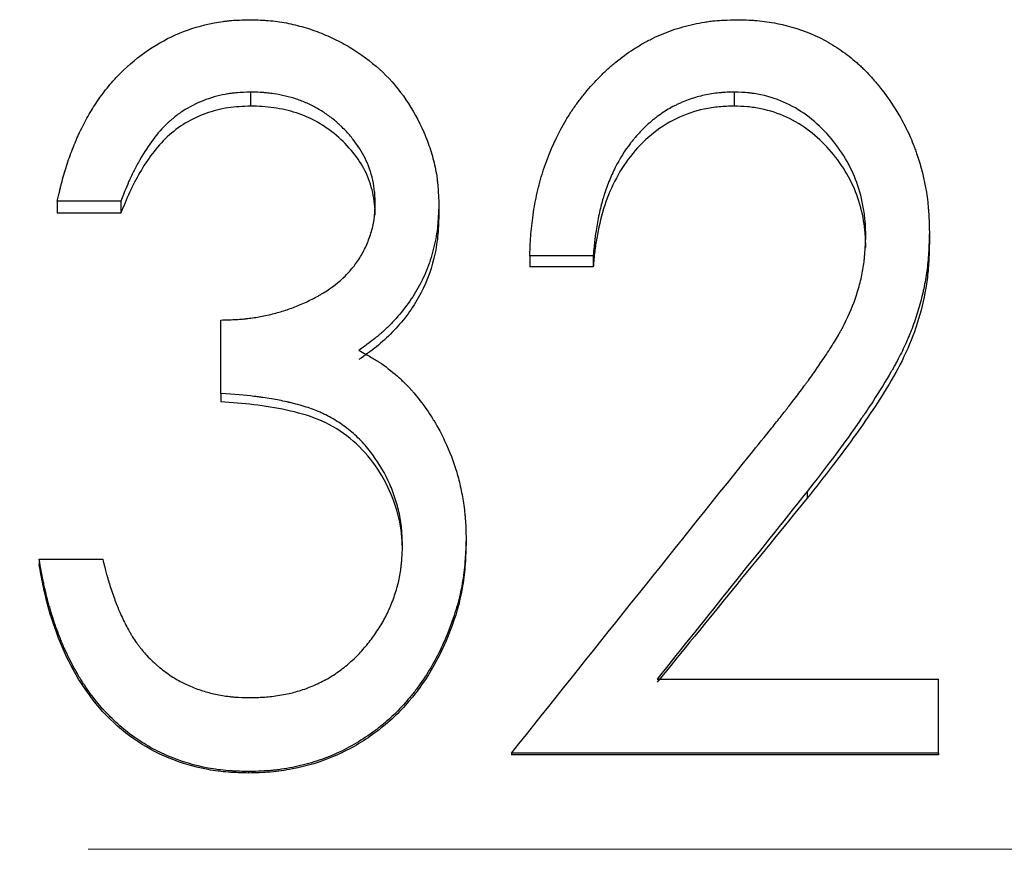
# Model space of a CAD drawing. Header units: millimetres. Extents: x 0 to 420, y 0 to 297.
# Tile 7 of 18: x 142.73 to 149.68, y 148.55 to 154.41. Entities that reach past the tile are written whole.
import ezdxf

# ---------------------------------------------------------------- set-up
doc = ezdxf.new("R2010")
doc.units = ezdxf.units.MM
doc.linetypes.add('CENTERX2', pattern=[20.32, 12.7, -2.54, 2.54, -2.54])

msp = doc.modelspace()

# ---------------------------------------------------------------- linework, layer by layer
at = {"color": 7, "linetype": 'Continuous', "lineweight": 25}
for p, q in [((144.3599, 153.8995), (144.3599, 153.8005)), ((147.7713, 153.8995), (147.7713, 153.8005)), ((143.4444, 153.1291), (142.9957, 153.1291)), ((142.9957, 153.1291), (142.9957, 153.0444)), ((143.4444, 153.1291), (143.4444, 153.0444)), ((145.688, 153.112), (145.688, 153.0276)), ((143.4444, 153.0444), (142.9957, 153.0444)), ((149.1495, 152.9097), (149.1495, 152.8291)), ((146.7777, 152.7425), (146.329, 152.7425)), ((146.329, 152.7425), (146.329, 152.6649)), ((146.7777, 152.7425), (146.7777, 152.6649)), ((146.7777, 152.6649), (146.329, 152.6649)), ((144.1495, 151.7721), (144.1495, 152.2902)), ((144.1495, 151.7721), (144.1495, 151.7125)), ((148.2881, 151.0801), (148.2881, 151.0333)), ((145.8803, 150.7436), (145.8803, 150.703)), ((142.8675, 150.6022), (142.8675, 150.5643)), ((142.8675, 150.6022), (143.3162, 150.6022)), ((147.2285, 149.7547), (149.2136, 149.7547)), ((149.2136, 149.2325), (149.2136, 149.7547)), ((149.2136, 149.2325), (146.2008, 149.2325)), ((146.2008, 149.2325), (146.2008, 149.22)), ((149.2136, 149.22), (146.2008, 149.22)), ((149.2136, 149.2325), (149.2136, 149.22)), ((144.3458, 149.102), (144.3458, 149.0918))]:
    msp.add_line(p, q, dxfattribs=at)
at = {"color": 7, "linetype": 'CENTERX2', "lineweight": 18}
msp.add_line((196.5545, 148.5534), (33.079, 148.5534), dxfattribs=at)
at = {"color": 7, "linetype": 'Continuous', "lineweight": 25}
for points, knots in [([(142.9957, 153.1291), (143.0019, 153.1569), (143.0075, 153.1811), (143.0148, 153.2122), (143.017, 153.2217), (143.0202, 153.2346), (143.0212, 153.2387), (143.0226, 153.2445), (143.0231, 153.2464), (143.024, 153.2501), (143.0242, 153.2509), (143.0302, 153.2744), (143.0357, 153.295), (143.0475, 153.3359), (143.0534, 153.3556), (143.0733, 153.4176), (143.0877, 153.4581), (143.111, 153.5174), (143.119, 153.5369), (143.1315, 153.5659), (143.1357, 153.5755), (143.1443, 153.5946), (143.1482, 153.6033), (143.1723, 153.6546), (143.1922, 153.6933), (143.2333, 153.7659), (143.2538, 153.799), (143.3018, 153.869), (143.3298, 153.9065), (143.3709, 153.9567), (143.3846, 153.9727), (143.4053, 153.9956), (143.4121, 154.003), (143.4225, 154.0138), (143.4259, 154.0174), (143.4328, 154.0244), (143.4357, 154.0274), (143.5032, 154.0945), (143.5699, 154.1498), (143.7093, 154.2445), (143.7826, 154.2841), (143.9332, 154.3468), (144.0137, 154.3707), (144.1236, 154.3917), (144.1451, 154.3953), (144.1766, 154.3997), (144.187, 154.401), (144.2024, 154.4028), (144.2075, 154.4033), (144.2151, 154.4041), (144.2176, 154.4043), (144.2226, 154.4048), (144.2259, 154.4051), (144.2558, 154.4076), (144.2982, 154.4094), (144.3549, 154.4106)], [0, 0, 0, 0, 0.03125, 0.03125, 0.046875, 0.046875, 0.054688, 0.054688, 0.058594, 0.058594, 0.0625, 0.0625, 0.09375, 0.09375, 0.125, 0.125, 0.1875, 0.1875, 0.21875, 0.21875, 0.234375, 0.234375, 0.25, 0.25, 0.3125, 0.3125, 0.375, 0.375, 0.4375, 0.4375, 0.46875, 0.46875, 0.484375, 0.484375, 0.492188, 0.492188, 0.5, 0.5, 0.625, 0.625, 0.75, 0.75, 0.875, 0.875, 0.90625, 0.90625, 0.921875, 0.921875, 0.929688, 0.929688, 0.933594, 0.933594, 0.9375, 0.9375, 1, 1, 1, 1]), ([(144.3549, 154.4106), (144.3835, 154.4097), (144.4086, 154.4087), (144.4409, 154.4071), (144.4507, 154.4066), (144.4642, 154.4058), (144.4684, 154.4055), (144.4745, 154.4051), (144.4765, 154.405), (144.4803, 154.4047), (144.4812, 154.4047), (144.5276, 154.4011), (144.5704, 154.3954), (144.6534, 154.3795), (144.6948, 154.3694), (144.7773, 154.3451), (144.8194, 154.3305), (144.8993, 154.2986), (144.9384, 154.2809), (145.015, 154.2419), (145.0519, 154.2209), (145.1635, 154.1505), (145.2316, 154.0974), (145.3532, 153.9808), (145.4077, 153.9164), (145.5043, 153.7752), (145.5467, 153.6977), (145.5999, 153.5745), (145.6154, 153.5334), (145.6352, 153.4719), (145.6413, 153.4515), (145.6522, 153.4105), (145.657, 153.3907), (145.6659, 153.3485), (145.6698, 153.3273), (145.6746, 153.2953), (145.676, 153.2846), (145.6779, 153.2685), (145.6786, 153.2631), (145.6794, 153.255), (145.6797, 153.2523), (145.6802, 153.2469), (145.6805, 153.2433), (145.6833, 153.2129), (145.6857, 153.1697), (145.688, 153.112)], [0, 0, 0, 0, 0.03125, 0.03125, 0.046875, 0.046875, 0.054688, 0.054688, 0.058594, 0.058594, 0.0625, 0.0625, 0.125, 0.125, 0.1875, 0.1875, 0.25, 0.25, 0.3125, 0.3125, 0.375, 0.375, 0.5, 0.5, 0.625, 0.625, 0.75, 0.75, 0.8125, 0.8125, 0.84375, 0.84375, 0.875, 0.875, 0.90625, 0.90625, 0.921875, 0.921875, 0.929688, 0.929688, 0.933594, 0.933594, 0.9375, 0.9375, 1, 1, 1, 1]), ([(146.329, 152.7425), (146.3306, 152.777), (146.3321, 152.8071), (146.3344, 152.8459), (146.3351, 152.8577), (146.3362, 152.8739), (146.3365, 152.879), (146.3371, 152.8862), (146.3372, 152.8886), (146.3376, 152.8932), (146.3377, 152.8944), (146.34, 152.9228), (146.3425, 152.9483), (146.3486, 152.9997), (146.352, 153.0244), (146.3647, 153.1059), (146.3749, 153.1581), (146.3927, 153.2334), (146.399, 153.258), (146.4092, 153.2941), (146.4127, 153.306), (146.4181, 153.3237), (146.4199, 153.3295), (146.4236, 153.3412), (146.4253, 153.3463), (146.4615, 153.4556), (146.5021, 153.5508), (146.5611, 153.6602), (146.5735, 153.6819), (146.6002, 153.7262), (146.614, 153.748), (146.6427, 153.7907), (146.6575, 153.8116), (146.6805, 153.8425), (146.6883, 153.8527), (146.7041, 153.8729), (146.7117, 153.8824), (146.7546, 153.9346), (146.7899, 153.9737), (146.8441, 154.0283), (146.8624, 154.0459), (146.8994, 154.0797), (146.9174, 154.0953), (146.9765, 154.1439), (147.0178, 154.174), (147.0825, 154.2157), (147.1045, 154.229), (147.1383, 154.2481), (147.1497, 154.2543), (147.1726, 154.2664), (147.1848, 154.2726), (147.2405, 154.3001), (147.287, 154.3195), (147.3597, 154.3448), (147.3844, 154.3525), (147.4349, 154.3668), (147.4612, 154.3734), (147.5124, 154.3848), (147.5379, 154.3897), (147.576, 154.3957), (147.5887, 154.3975), (147.6076, 154.3999), (147.614, 154.4007), (147.6234, 154.4017), (147.6266, 154.4021), (147.6329, 154.4027), (147.637, 154.4031), (147.6733, 154.4065), (147.7247, 154.4089), (147.7934, 154.4106)], [0, 0, 0, 0, 0.03125, 0.03125, 0.046875, 0.046875, 0.054688, 0.054688, 0.058594, 0.058594, 0.0625, 0.0625, 0.09375, 0.09375, 0.125, 0.125, 0.1875, 0.1875, 0.21875, 0.21875, 0.234375, 0.234375, 0.242188, 0.242188, 0.25, 0.25, 0.375, 0.375, 0.40625, 0.40625, 0.4375, 0.4375, 0.46875, 0.46875, 0.484375, 0.484375, 0.5, 0.5, 0.5625, 0.5625, 0.59375, 0.59375, 0.625, 0.625, 0.6875, 0.6875, 0.71875, 0.71875, 0.734375, 0.734375, 0.75, 0.75, 0.8125, 0.8125, 0.84375, 0.84375, 0.875, 0.875, 0.90625, 0.90625, 0.921875, 0.921875, 0.929688, 0.929688, 0.933594, 0.933594, 0.9375, 0.9375, 1, 1, 1, 1]), ([(147.7934, 154.4106), (147.8247, 154.4098), (147.8521, 154.4089), (147.8873, 154.4073), (147.8981, 154.4067), (147.9128, 154.4059), (147.9174, 154.4056), (147.9241, 154.4051), (147.9262, 154.4049), (147.9304, 154.4046), (147.9315, 154.4045), (147.9803, 154.4005), (148.0257, 154.394), (148.1705, 154.365), (148.2593, 154.337), (148.384, 154.2807), (148.425, 154.2589), (148.5057, 154.2095), (148.5458, 154.1815), (148.6014, 154.1378), (148.6194, 154.1228), (148.6456, 154.0996), (148.6543, 154.0918), (148.6712, 154.0759), (148.6788, 154.0686), (148.7023, 154.0452), (148.7182, 154.0286), (148.7422, 154.0021), (148.7503, 153.993), (148.7665, 153.9744), (148.775, 153.9644), (148.845, 153.88), (148.8991, 153.8018), (148.9684, 153.6797), (148.9894, 153.6382), (149.018, 153.5747), (149.027, 153.5534), (149.0398, 153.521), (149.044, 153.5102), (149.052, 153.4884), (149.0557, 153.478), (149.0912, 153.3741), (149.114, 153.2837), (149.1321, 153.1695), (149.1352, 153.1463), (149.1391, 153.1111), (149.1403, 153.0993), (149.1418, 153.0815), (149.1423, 153.0755), (149.143, 153.0665), (149.1432, 153.0635), (149.1437, 153.0575), (149.1439, 153.0535), (149.1461, 153.0201), (149.148, 152.9728), (149.1495, 152.9097)], [0, 0, 0, 0, 0.03125, 0.03125, 0.046875, 0.046875, 0.054688, 0.054688, 0.058594, 0.058594, 0.0625, 0.0625, 0.125, 0.125, 0.25, 0.25, 0.3125, 0.3125, 0.375, 0.375, 0.40625, 0.40625, 0.421875, 0.421875, 0.4375, 0.4375, 0.46875, 0.46875, 0.484375, 0.484375, 0.5, 0.5, 0.625, 0.625, 0.6875, 0.6875, 0.71875, 0.71875, 0.734375, 0.734375, 0.75, 0.75, 0.875, 0.875, 0.90625, 0.90625, 0.921875, 0.921875, 0.929688, 0.929688, 0.933594, 0.933594, 0.9375, 0.9375, 1, 1, 1, 1]), ([(144.3599, 153.8995), (144.3242, 153.8981), (144.293, 153.8963), (144.2529, 153.8932), (144.2406, 153.892), (144.224, 153.8902), (144.2187, 153.8895), (144.2112, 153.8886), (144.2087, 153.8882), (144.204, 153.8875), (144.2027, 153.8873), (144.1482, 153.8787), (144.0954, 153.8648), (143.9927, 153.8273), (143.9444, 153.804), (143.8764, 153.762), (143.8545, 153.7469), (143.8227, 153.7225), (143.8123, 153.714), (143.797, 153.701), (143.792, 153.6965), (143.7819, 153.6875), (143.7764, 153.6824), (143.7023, 153.6123), (143.6379, 153.5271), (143.5639, 153.3959), (143.5504, 153.3709), (143.532, 153.335), (143.5262, 153.3233), (143.518, 153.3063), (143.5153, 153.3006), (143.5114, 153.2923), (143.5101, 153.2896), (143.5076, 153.2841), (143.5061, 153.2808), (143.49, 153.2449), (143.4697, 153.1951), (143.4444, 153.1291)], [0, 0, 0, 0, 0.0625, 0.0625, 0.09375, 0.09375, 0.109375, 0.109375, 0.117188, 0.117188, 0.125, 0.125, 0.25, 0.25, 0.375, 0.375, 0.4375, 0.4375, 0.46875, 0.46875, 0.484375, 0.484375, 0.5, 0.5, 0.75, 0.75, 0.8125, 0.8125, 0.84375, 0.84375, 0.859375, 0.859375, 0.867188, 0.867188, 0.875, 0.875, 1, 1, 1, 1]), ([(145.2393, 153.1141), (145.2387, 153.1323), (145.2381, 153.1483), (145.237, 153.1689), (145.2366, 153.1751), (145.236, 153.1837), (145.2358, 153.1864), (145.2354, 153.1915), (145.2352, 153.193), (145.2322, 153.2219), (145.2277, 153.2491), (145.2151, 153.3056), (145.2074, 153.3327), (145.1896, 153.3844), (145.1791, 153.4095), (145.1453, 153.4781), (145.1172, 153.5223), (145.0666, 153.5863), (145.0484, 153.6072), (145.0189, 153.6381), (145.0088, 153.6483), (144.993, 153.6634), (144.9877, 153.6684), (144.9768, 153.6784), (144.9705, 153.6841), (144.9464, 153.7054), (144.9256, 153.7218), (144.8922, 153.7454), (144.8807, 153.7532), (144.857, 153.7683), (144.8441, 153.7761), (144.8082, 153.7968), (144.7837, 153.8093), (144.7464, 153.826), (144.7338, 153.8313), (144.7085, 153.8412), (144.6951, 153.846), (144.6581, 153.8583), (144.6325, 153.8655), (144.5794, 153.878), (144.5508, 153.8834), (144.5096, 153.8896), (144.4959, 153.8913), (144.4755, 153.8935), (144.4688, 153.8942), (144.4586, 153.8951), (144.4553, 153.8953), (144.4485, 153.8959), (144.4441, 153.8962), (144.4237, 153.8975), (144.3964, 153.8986), (144.3599, 153.8995)], [0, 0, 0, 0, 0.03125, 0.03125, 0.046875, 0.046875, 0.054688, 0.054688, 0.0625, 0.0625, 0.125, 0.125, 0.1875, 0.1875, 0.25, 0.25, 0.375, 0.375, 0.4375, 0.4375, 0.46875, 0.46875, 0.484375, 0.484375, 0.5, 0.5, 0.5625, 0.5625, 0.59375, 0.59375, 0.625, 0.625, 0.6875, 0.6875, 0.71875, 0.71875, 0.75, 0.75, 0.8125, 0.8125, 0.875, 0.875, 0.90625, 0.90625, 0.921875, 0.921875, 0.929688, 0.929688, 0.9375, 0.9375, 1, 1, 1, 1]), ([(147.7713, 153.8995), (147.7479, 153.8988), (147.7273, 153.898), (147.7009, 153.8966), (147.6928, 153.8961), (147.6818, 153.8954), (147.6783, 153.8951), (147.6733, 153.8947), (147.6717, 153.8946), (147.6686, 153.8943), (147.6678, 153.8942), (147.6307, 153.8907), (147.5948, 153.885), (147.5275, 153.8702), (147.494, 153.8607), (147.4442, 153.8433), (147.4276, 153.8369), (147.4028, 153.8266), (147.3946, 153.8231), (147.3781, 153.8157), (147.3692, 153.8115), (147.3319, 153.7935), (147.3024, 153.7766), (147.2584, 153.7475), (147.2437, 153.7371), (147.2219, 153.7207), (147.2146, 153.715), (147.2001, 153.7034), (147.1923, 153.6969), (147.1592, 153.6689), (147.1339, 153.6449), (147.0974, 153.6066), (147.0856, 153.5935), (147.0682, 153.5731), (147.0625, 153.5663), (147.0511, 153.5523), (147.045, 153.5446), (147.0002, 153.4863), (146.9644, 153.429), (146.9171, 153.3348), (146.9023, 153.3019), (146.8817, 153.2506), (146.8751, 153.2332), (146.8656, 153.2064), (146.8625, 153.1975), (146.858, 153.1838), (146.8565, 153.1793), (146.8542, 153.1724), (146.8535, 153.1701), (146.852, 153.1655), (146.8511, 153.1626), (146.8418, 153.1329), (146.8332, 153.1009), (146.8168, 153.0288), (146.8084, 152.9866), (146.7989, 152.9318), (146.7961, 152.9145), (146.7926, 152.89), (146.7915, 152.882), (146.7895, 152.8666), (146.7889, 152.8613), (146.785, 152.827), (146.7816, 152.7897), (146.7777, 152.7425)], [0, 0, 0, 0, 0.03125, 0.03125, 0.046875, 0.046875, 0.054688, 0.054688, 0.058594, 0.058594, 0.0625, 0.0625, 0.125, 0.125, 0.1875, 0.1875, 0.21875, 0.21875, 0.234375, 0.234375, 0.25, 0.25, 0.3125, 0.3125, 0.34375, 0.34375, 0.359375, 0.359375, 0.375, 0.375, 0.4375, 0.4375, 0.46875, 0.46875, 0.484375, 0.484375, 0.5, 0.5, 0.625, 0.625, 0.6875, 0.6875, 0.71875, 0.71875, 0.734375, 0.734375, 0.742188, 0.742188, 0.746094, 0.746094, 0.75, 0.75, 0.8125, 0.8125, 0.875, 0.875, 0.90625, 0.90625, 0.921875, 0.921875, 0.9375, 0.9375, 1, 1, 1, 1]), ([(148.7008, 152.8836), (148.7004, 152.9049), (148.6999, 152.9236), (148.699, 152.9476), (148.6987, 152.9549), (148.6982, 152.9649), (148.698, 152.9681), (148.6978, 152.9726), (148.6977, 152.9741), (148.6975, 152.9769), (148.6974, 152.9777), (148.6951, 153.0099), (148.6912, 153.042), (148.6743, 153.1406), (148.6583, 153.2024), (148.5959, 153.3765), (148.5305, 153.4859), (148.3544, 153.689), (148.2541, 153.7665), (148.0862, 153.8463), (148.0265, 153.8662), (147.9449, 153.8834), (147.9288, 153.8863), (147.9052, 153.89), (147.8974, 153.8911), (147.8859, 153.8925), (147.882, 153.893), (147.8763, 153.8936), (147.8744, 153.8938), (147.8706, 153.8942), (147.8681, 153.8945), (147.8457, 153.8966), (147.8139, 153.8982), (147.7713, 153.8995)], [0, 0, 0, 0, 0.03125, 0.03125, 0.046875, 0.046875, 0.054688, 0.054688, 0.058594, 0.058594, 0.0625, 0.0625, 0.125, 0.125, 0.25, 0.25, 0.5, 0.5, 0.75, 0.75, 0.875, 0.875, 0.90625, 0.90625, 0.921875, 0.921875, 0.929688, 0.929688, 0.933594, 0.933594, 0.9375, 0.9375, 1, 1, 1, 1]), ([(144.3599, 153.8005), (144.3062, 153.7983), (144.1988, 153.7939), (144.0422, 153.7525), (143.8964, 153.6842), (143.7255, 153.5549), (143.601, 153.3795), (143.5025, 153.1924), (143.4638, 153.0937), (143.4444, 153.0444)], [0, 0, 0, 0, 0.125145, 0.250176, 0.375464, 0.500144, 0.74962, 0.874796, 1, 1, 1, 1]), ([(145.2393, 153.0296), (145.2385, 153.0566), (145.2368, 153.1105), (145.2181, 153.2166), (145.175, 153.3431), (145.0845, 153.4787), (144.9709, 153.5958), (144.8348, 153.6907), (144.6845, 153.7572), (144.5506, 153.7868), (144.4419, 153.7985), (144.3872, 153.7998), (144.3599, 153.8005)], [0, 0, 0, 0, 0.062571, 0.125121, 0.249998, 0.369739, 0.499934, 0.62488, 0.749834, 0.87485, 0.937418, 1, 1, 1, 1]), ([(147.7713, 153.8005), (147.736, 153.7994), (147.6655, 153.7973), (147.5259, 153.7755), (147.3576, 153.7187), (147.1805, 153.602), (146.9858, 153.4), (146.8596, 153.143), (146.8074, 152.9076), (146.7863, 152.7698), (146.7807, 152.7016), (146.7777, 152.6649)], [0, 0, 0, 0, 0.0626339, 0.1252414, 0.2502483, 0.3751939, 0.5002576, 0.7495249, 0.8769655, 0.9338673, 1, 1, 1, 1]), ([(148.7008, 152.8034), (148.7002, 152.8348), (148.6991, 152.8977), (148.6827, 153.0225), (148.6281, 153.236), (148.4597, 153.5082), (148.2059, 153.7098), (147.9929, 153.7781), (147.8669, 153.7976), (147.8032, 153.7996), (147.7713, 153.8005)], [0, 0, 0, 0, 0.06273, 0.125442, 0.250758, 0.500265, 0.749396, 0.874569, 0.937274, 1, 1, 1, 1]), ([(144.1495, 152.2902), (144.191, 152.2911), (144.2275, 152.2924), (144.2749, 152.2951), (144.2895, 152.2961), (144.3095, 152.2977), (144.3158, 152.2983), (144.3249, 152.2992), (144.3279, 152.2995), (144.3336, 152.3002), (144.3354, 152.3004), (144.369, 152.3045), (144.3994, 152.3093), (144.4461, 152.3181), (144.4618, 152.3213), (144.4935, 152.3283), (144.5103, 152.3323), (144.5565, 152.3439), (144.5869, 152.3528), (144.6319, 152.3679), (144.6468, 152.3732), (144.6765, 152.3844), (144.6905, 152.39), (144.7365, 152.4095), (144.7659, 152.4232), (144.8082, 152.4448), (144.822, 152.4522), (144.8423, 152.4635), (144.8489, 152.4674), (144.8621, 152.4751), (144.8678, 152.4785), (144.9331, 152.5187), (144.9842, 152.5585), (145.0505, 152.6242), (145.0708, 152.6472), (145.1081, 152.6951), (145.126, 152.7215), (145.1576, 152.776), (145.1717, 152.8044), (145.1901, 152.8489), (145.1958, 152.864), (145.2063, 152.8949), (145.2114, 152.9115), (145.22, 152.943), (145.2236, 152.9583), (145.2281, 152.9808), (145.2294, 152.9882), (145.2317, 153.0028), (145.2323, 153.0075), (145.2358, 153.0382), (145.2379, 153.0717), (145.2393, 153.1141)], [0, 0, 0, 0, 0.0625, 0.0625, 0.09375, 0.09375, 0.109375, 0.109375, 0.117188, 0.117188, 0.125, 0.125, 0.1875, 0.1875, 0.21875, 0.21875, 0.25, 0.25, 0.3125, 0.3125, 0.34375, 0.34375, 0.375, 0.375, 0.4375, 0.4375, 0.46875, 0.46875, 0.484375, 0.484375, 0.5, 0.5, 0.625, 0.625, 0.6875, 0.6875, 0.75, 0.75, 0.8125, 0.8125, 0.84375, 0.84375, 0.875, 0.875, 0.90625, 0.90625, 0.921875, 0.921875, 0.9375, 0.9375, 1, 1, 1, 1]), ([(145.688, 153.112), (145.6869, 153.0778), (145.6856, 153.0479), (145.6835, 153.0095), (145.6827, 152.9978), (145.6816, 152.9818), (145.6812, 152.9767), (145.6806, 152.9695), (145.6804, 152.9672), (145.6799, 152.9626), (145.6798, 152.9615), (145.6745, 152.9079), (145.6658, 152.8571), (145.6417, 152.7558), (145.6264, 152.7066), (145.5987, 152.6349), (145.5887, 152.6113), (145.567, 152.565), (145.5551, 152.5416), (145.5187, 152.4759), (145.4913, 152.4334), (145.4303, 152.3512), (145.396, 152.3107), (145.3417, 152.254), (145.3233, 152.2358), (145.2951, 152.2097), (145.2856, 152.2011), (145.2712, 152.1886), (145.2664, 152.1845), (145.2591, 152.1784), (145.2567, 152.1764), (145.2519, 152.1723), (145.2486, 152.1697), (145.2205, 152.1467), (145.1796, 152.1159), (145.1241, 152.0759)], [0, 0, 0, 0, 0.0625, 0.0625, 0.09375, 0.09375, 0.109375, 0.109375, 0.117188, 0.117188, 0.125, 0.125, 0.25, 0.25, 0.375, 0.375, 0.4375, 0.4375, 0.5, 0.5, 0.625, 0.625, 0.75, 0.75, 0.8125, 0.8125, 0.84375, 0.84375, 0.859375, 0.859375, 0.867188, 0.867188, 0.875, 0.875, 1, 1, 1, 1]), ([(145.688, 153.0276), (145.6863, 152.9772), (145.683, 152.8765), (145.6485, 152.6774), (145.5556, 152.4392), (145.3994, 152.2361), (145.2489, 152.0989), (145.1657, 152.0401), (145.1241, 152.0106)], [0, 0, 0, 0, 0.125191, 0.250313, 0.499948, 0.749666, 0.874804, 1, 1, 1, 1]), ([(147.8815, 151.336), (147.9389, 151.4063), (147.991, 151.4706), (148.0609, 151.5579), (148.0828, 151.5856), (148.1137, 151.6247), (148.1236, 151.6374), (148.138, 151.6559), (148.1428, 151.662), (148.1497, 151.6709), (148.152, 151.6739), (148.1554, 151.6783), (148.1566, 151.6797), (148.1588, 151.6827), (148.1593, 151.6832), (148.1897, 151.7227), (148.2153, 151.7561), (148.249, 151.8007), (148.2595, 151.8147), (148.274, 151.8342), (148.2787, 151.8405), (148.2854, 151.8496), (148.2875, 151.8526), (148.2918, 151.8584), (148.2934, 151.8605), (148.3163, 151.8921), (148.3371, 151.9214), (148.369, 151.9674), (148.3797, 151.9831), (148.4013, 152.015), (148.4118, 152.0307), (148.4461, 152.0824), (148.4671, 152.1156), (148.4959, 152.1634), (148.5051, 152.1791), (148.5181, 152.2021), (148.5224, 152.2097), (148.5306, 152.2247), (148.5343, 152.2315), (148.5725, 152.3035), (148.602, 152.3714), (148.6403, 152.4811), (148.6513, 152.5174), (148.6698, 152.5896), (148.6773, 152.6261), (148.6856, 152.6783), (148.6881, 152.6963), (148.6912, 152.7241), (148.6921, 152.7335), (148.6934, 152.7477), (148.6938, 152.7525), (148.6944, 152.7598), (148.6946, 152.7622), (148.695, 152.7671), (148.6952, 152.7704), (148.6971, 152.7967), (148.6989, 152.8339), (148.7008, 152.8836)], [0, 0, 0, 0, 0.125, 0.125, 0.1875, 0.1875, 0.21875, 0.21875, 0.234375, 0.234375, 0.242188, 0.242188, 0.246094, 0.246094, 0.25, 0.25, 0.3125, 0.3125, 0.34375, 0.34375, 0.359375, 0.359375, 0.367188, 0.367188, 0.375, 0.375, 0.4375, 0.4375, 0.46875, 0.46875, 0.5, 0.5, 0.5625, 0.5625, 0.59375, 0.59375, 0.609375, 0.609375, 0.625, 0.625, 0.75, 0.75, 0.8125, 0.8125, 0.875, 0.875, 0.90625, 0.90625, 0.921875, 0.921875, 0.929688, 0.929688, 0.933594, 0.933594, 0.9375, 0.9375, 1, 1, 1, 1]), ([(149.1495, 152.9097), (149.1487, 152.8811), (149.1479, 152.8561), (149.1467, 152.8239), (149.1463, 152.8141), (149.1457, 152.8007), (149.1455, 152.7964), (149.1452, 152.7904), (149.1451, 152.7884), (149.1449, 152.7846), (149.1448, 152.7839), (149.1434, 152.7579), (149.1418, 152.7357), (149.1381, 152.6929), (149.136, 152.6733), (149.1281, 152.6111), (149.1212, 152.5694), (149.1084, 152.5062), (149.1038, 152.485), (149.0937, 152.4425), (149.088, 152.4206), (149.0709, 152.3582), (149.0581, 152.3171), (149.0368, 152.2562), (149.0293, 152.236), (149.0176, 152.206), (149.0136, 152.196), (149.0055, 152.176), (149.0009, 152.1653), (148.9815, 152.1201), (148.964, 152.0829), (148.9349, 152.0253), (148.9247, 152.0058), (148.9086, 151.9762), (148.9032, 151.9662), (148.8948, 151.9512), (148.892, 151.9462), (148.8877, 151.9386), (148.8863, 151.9361), (148.8834, 151.931), (148.8816, 151.9279), (148.8435, 151.8615), (148.7999, 151.7908), (148.737, 151.6944), (148.724, 151.6748), (148.7072, 151.6497), (148.7038, 151.6447), (148.697, 151.6345), (148.6946, 151.6309), (148.6871, 151.6199), (148.6821, 151.6125), (148.6567, 151.5753), (148.6352, 151.5444), (148.5223, 151.385), (148.4142, 151.2409), (148.2881, 151.0801)], [0, 0, 0, 0, 0.03125, 0.03125, 0.046875, 0.046875, 0.054688, 0.054688, 0.058594, 0.058594, 0.0625, 0.0625, 0.09375, 0.09375, 0.125, 0.125, 0.1875, 0.1875, 0.21875, 0.21875, 0.25, 0.25, 0.3125, 0.3125, 0.34375, 0.34375, 0.359375, 0.359375, 0.375, 0.375, 0.4375, 0.4375, 0.46875, 0.46875, 0.484375, 0.484375, 0.492188, 0.492188, 0.496094, 0.496094, 0.5, 0.5, 0.625, 0.625, 0.65625, 0.65625, 0.664062, 0.664062, 0.671875, 0.671875, 0.6875, 0.6875, 0.75, 0.75, 1, 1, 1, 1]), ([(149.1495, 152.8291), (149.1483, 152.7869), (149.1459, 152.7027), (149.1315, 152.5344), (149.0877, 152.3271), (149.0027, 152.087), (148.8848, 151.8642), (148.752, 151.656), (148.6121, 151.4545), (148.4575, 151.2477), (148.3471, 151.1079), (148.2881, 151.0333)], [0, 0, 0, 0, 0.062518, 0.125024, 0.249961, 0.374898, 0.499868, 0.620569, 0.73836, 0.860473, 1, 1, 1, 1]), ([(145.1241, 152.0759), (145.1562, 152.0584), (145.184, 152.0428), (145.2195, 152.0222), (145.2303, 152.0157), (145.2449, 152.0068), (145.2495, 152.004), (145.256, 151.9999), (145.2581, 151.9985), (145.2622, 151.9959), (145.2634, 151.9952), (145.3099, 151.9646), (145.3536, 151.931), (145.4177, 151.8741), (145.4381, 151.8548), (145.4669, 151.8255), (145.4763, 151.8156), (145.4899, 151.8007), (145.4944, 151.7958), (145.501, 151.7883), (145.5032, 151.7857), (145.5075, 151.7807), (145.5103, 151.7774), (145.5355, 151.7478), (145.5688, 151.704), (145.6119, 151.6444)], [0, 0, 0, 0, 0.125, 0.125, 0.1875, 0.1875, 0.21875, 0.21875, 0.234375, 0.234375, 0.25, 0.25, 0.5, 0.5, 0.625, 0.625, 0.6875, 0.6875, 0.71875, 0.71875, 0.734375, 0.734375, 0.75, 0.75, 1, 1, 1, 1]), ([(145.4316, 150.6999), (145.4306, 150.7263), (145.4296, 150.7494), (145.4279, 150.779), (145.4274, 150.7881), (145.4265, 150.8004), (145.4262, 150.8043), (145.4258, 150.8099), (145.4256, 150.8117), (145.4253, 150.8152), (145.4252, 150.8161), (145.4213, 150.8572), (145.4149, 150.8968), (145.3974, 150.9745), (145.3865, 151.0126), (145.3607, 151.0871), (145.3461, 151.1227), (145.2938, 151.2322), (145.2526, 151.2993), (145.1814, 151.3914), (145.1554, 151.4213), (145.1001, 151.4768), (145.071, 151.5023), (145.0078, 151.5508), (144.9752, 151.5727), (144.9247, 151.6023), (144.9076, 151.6115), (144.8815, 151.6246), (144.8728, 151.6288), (144.8595, 151.6349), (144.8551, 151.6369), (144.8462, 151.6409), (144.841, 151.6432), (144.8082, 151.6571), (144.7749, 151.6689), (144.719, 151.6859), (144.6993, 151.6914), (144.6682, 151.6996), (144.6576, 151.7022), (144.6414, 151.7062), (144.6359, 151.7075), (144.6275, 151.7095), (144.6247, 151.7101), (144.6191, 151.7114), (144.6155, 151.7122), (144.5805, 151.7202), (144.5448, 151.7272), (144.487, 151.7368), (144.4671, 151.7399), (144.4362, 151.7443), (144.4257, 151.7458), (144.4098, 151.7479), (144.4044, 151.7486), (144.3963, 151.7497), (144.3936, 151.75), (144.3881, 151.7507), (144.3845, 151.7511), (144.3215, 151.7589), (144.2437, 151.7658), (144.1495, 151.7721)], [0, 0, 0, 0, 0.03125, 0.03125, 0.046875, 0.046875, 0.054688, 0.054688, 0.058594, 0.058594, 0.0625, 0.0625, 0.125, 0.125, 0.1875, 0.1875, 0.25, 0.25, 0.375, 0.375, 0.4375, 0.4375, 0.5, 0.5, 0.5625, 0.5625, 0.59375, 0.59375, 0.609375, 0.609375, 0.617188, 0.617188, 0.625, 0.625, 0.6875, 0.6875, 0.71875, 0.71875, 0.734375, 0.734375, 0.742188, 0.742188, 0.746094, 0.746094, 0.75, 0.75, 0.8125, 0.8125, 0.84375, 0.84375, 0.859375, 0.859375, 0.867188, 0.867188, 0.871094, 0.871094, 0.875, 0.875, 1, 1, 1, 1]), ([(145.4316, 150.6601), (145.4302, 150.699), (145.4275, 150.7767), (145.4021, 150.9304), (145.336, 151.1147), (145.2127, 151.314), (145.0456, 151.4796), (144.8408, 151.5968), (144.6141, 151.6583), (144.383, 151.6955), (144.2274, 151.7068), (144.1495, 151.7125)], [0, 0, 0, 0, 0.062583, 0.125131, 0.250051, 0.375266, 0.499833, 0.624681, 0.749699, 0.874833, 1, 1, 1, 1]), ([(145.6119, 151.6444), (145.6262, 151.6222), (145.6386, 151.6028), (145.6543, 151.5775), (145.6591, 151.5698), (145.6655, 151.5592), (145.6675, 151.5558), (145.6713, 151.5494), (145.6725, 151.5474), (145.6835, 151.5282), (145.6924, 151.5117), (145.7105, 151.4764), (145.7201, 151.4567), (145.7644, 151.3618), (145.7924, 151.2888), (145.8249, 151.1785), (145.8345, 151.1407), (145.8511, 151.063), (145.8581, 151.0238), (145.8671, 150.9611), (145.8696, 150.9407), (145.8727, 150.911), (145.8736, 150.9013), (145.8748, 150.8868), (145.8752, 150.882), (145.8757, 150.8749), (145.8759, 150.8725), (145.8762, 150.8678), (145.8764, 150.8648), (145.8782, 150.8367), (145.8794, 150.7968), (145.8803, 150.7436)], [0, 0, 0, 0, 0.0625, 0.0625, 0.09375, 0.09375, 0.109375, 0.109375, 0.125, 0.125, 0.1875, 0.1875, 0.25, 0.25, 0.5, 0.5, 0.625, 0.625, 0.75, 0.75, 0.8125, 0.8125, 0.84375, 0.84375, 0.859375, 0.859375, 0.867188, 0.867188, 0.875, 0.875, 1, 1, 1, 1]), ([(145.8803, 150.7436), (145.879, 150.7086), (145.8777, 150.678), (145.8757, 150.6387), (145.875, 150.6266), (145.874, 150.6103), (145.8737, 150.6051), (145.8732, 150.5977), (145.873, 150.5953), (145.8728, 150.5918), (145.8727, 150.5907), (145.8725, 150.5885), (145.8725, 150.5879), (145.8682, 150.5323), (145.8617, 150.4799), (145.844, 150.38), (145.8326, 150.3298), (145.8046, 150.2287), (145.7884, 150.1789), (145.7297, 150.0225), (145.6837, 149.9255), (145.6043, 149.7909), (145.5761, 149.7478), (145.5313, 149.686), (145.5159, 149.6658), (145.4843, 149.6264), (145.4688, 149.608), (145.4165, 149.5491), (145.3798, 149.5119), (145.322, 149.4595), (145.3023, 149.4425), (145.2619, 149.4097), (145.2418, 149.3943), (145.1336, 149.3157), (145.0431, 149.2638), (144.9042, 149.2034), (144.8564, 149.1856), (144.7823, 149.1626), (144.7573, 149.1555), (144.7064, 149.1424), (144.6794, 149.1363), (144.6292, 149.1261), (144.6039, 149.1217), (144.5655, 149.1163), (144.5526, 149.1147), (144.5333, 149.1125), (144.5268, 149.1119), (144.517, 149.1109), (144.5138, 149.1106), (144.5073, 149.11), (144.5029, 149.1097), (144.4665, 149.1067), (144.4149, 149.1042), (144.3458, 149.102)], [0, 0, 0, 0, 0.03125, 0.03125, 0.046875, 0.046875, 0.054688, 0.054688, 0.058594, 0.058594, 0.060547, 0.060547, 0.0625, 0.0625, 0.125, 0.125, 0.1875, 0.1875, 0.25, 0.25, 0.375, 0.375, 0.4375, 0.4375, 0.46875, 0.46875, 0.5, 0.5, 0.5625, 0.5625, 0.59375, 0.59375, 0.625, 0.625, 0.75, 0.75, 0.8125, 0.8125, 0.84375, 0.84375, 0.875, 0.875, 0.90625, 0.90625, 0.921875, 0.921875, 0.929688, 0.929688, 0.933594, 0.933594, 0.9375, 0.9375, 1, 1, 1, 1]), ([(145.8803, 150.703), (145.8784, 150.6515), (145.8746, 150.5485), (145.8493, 150.3435), (145.7481, 149.9966), (145.5367, 149.6302), (145.2266, 149.3543), (144.955, 149.2006), (144.706, 149.1249), (144.501, 149.0964), (144.3976, 149.0933), (144.3458, 149.0918)], [0, 0, 0, 0, 0.062644, 0.125266, 0.250378, 0.499552, 0.624602, 0.74966, 0.874747, 0.937358, 1, 1, 1, 1]), ([(144.3539, 149.6242), (144.3773, 149.6247), (144.3977, 149.6253), (144.4241, 149.6263), (144.4321, 149.6267), (144.4431, 149.6272), (144.4466, 149.6274), (144.4516, 149.6277), (144.4532, 149.6278), (144.4563, 149.628), (144.4572, 149.6281), (144.4756, 149.6294), (144.4925, 149.631), (144.5274, 149.6353), (144.5447, 149.6377), (144.5832, 149.6441), (144.6014, 149.6475), (144.6358, 149.6546), (144.6512, 149.6581), (144.6996, 149.6705), (144.7323, 149.6811), (144.8032, 149.7085), (144.8365, 149.7234), (144.8835, 149.7475), (144.8987, 149.7558), (144.928, 149.773), (144.9413, 149.7813), (144.9849, 149.8107), (145.0129, 149.8318), (145.0535, 149.8659), (145.0668, 149.8777), (145.0929, 149.902), (145.1064, 149.9152), (145.142, 149.9519), (145.1649, 149.978), (145.2094, 150.0333), (145.2313, 150.0634), (145.2718, 150.1236), (145.2902, 150.1544), (145.3153, 150.2014), (145.3232, 150.2173), (145.3344, 150.2413), (145.3381, 150.2493), (145.3451, 150.2655), (145.3483, 150.2729), (145.3662, 150.317), (145.3784, 150.3518), (145.3936, 150.403), (145.3982, 150.4199), (145.4062, 150.4535), (145.4096, 150.4693), (145.4159, 150.504), (145.4186, 150.5215), (145.422, 150.548), (145.4231, 150.5569), (145.4245, 150.5704), (145.4249, 150.5748), (145.4255, 150.5816), (145.4257, 150.5838), (145.4261, 150.5883), (145.4264, 150.5914), (145.4284, 150.6166), (145.4301, 150.6522), (145.4316, 150.6999)], [0, 0, 0, 0, 0.03125, 0.03125, 0.046875, 0.046875, 0.054688, 0.054688, 0.058594, 0.058594, 0.0625, 0.0625, 0.09375, 0.09375, 0.125, 0.125, 0.15625, 0.15625, 0.1875, 0.1875, 0.25, 0.25, 0.3125, 0.3125, 0.34375, 0.34375, 0.375, 0.375, 0.4375, 0.4375, 0.46875, 0.46875, 0.5, 0.5, 0.5625, 0.5625, 0.625, 0.625, 0.6875, 0.6875, 0.71875, 0.71875, 0.734375, 0.734375, 0.75, 0.75, 0.8125, 0.8125, 0.84375, 0.84375, 0.875, 0.875, 0.90625, 0.90625, 0.921875, 0.921875, 0.929688, 0.929688, 0.933594, 0.933594, 0.9375, 0.9375, 1, 1, 1, 1]), ([(144.3458, 149.102), (144.3139, 149.1028), (144.286, 149.1037), (144.2501, 149.1053), (144.2391, 149.1058), (144.2242, 149.1067), (144.2194, 149.107), (144.2127, 149.1074), (144.2105, 149.1076), (144.2063, 149.1079), (144.2053, 149.1079), (144.1533, 149.112), (144.1069, 149.118), (143.9654, 149.1446), (143.8745, 149.1717), (143.7393, 149.2283), (143.6959, 149.2493), (143.6124, 149.2957), (143.5731, 149.3207), (143.4963, 149.3758), (143.4591, 149.4058), (143.4048, 149.4546), (143.387, 149.4715), (143.3607, 149.4978), (143.352, 149.5067), (143.3391, 149.5203), (143.3348, 149.5249), (143.3262, 149.5341), (143.3216, 149.5392), (143.2869, 149.5775), (143.2572, 149.6141), (143.2143, 149.6727), (143.2003, 149.6929), (143.1797, 149.724), (143.1729, 149.7346), (143.1595, 149.7559), (143.1524, 149.7676), (143.122, 149.8185), (143.0991, 149.8606), (143.0669, 149.9259), (143.0566, 149.9481), (143.0416, 149.9818), (143.0367, 149.9931), (143.027, 150.016), (143.022, 150.0282), (143.0002, 150.0826), (142.984, 150.1275), (142.9613, 150.1969), (142.954, 150.2203), (142.9436, 150.256), (142.9402, 150.2679), (142.9335, 150.292), (142.93, 150.3048), (142.9209, 150.3395), (142.9152, 150.3629), (142.9069, 150.3985), (142.9043, 150.4104), (142.9004, 150.4284), (142.8991, 150.4344), (142.8972, 150.4435), (142.8966, 150.4465), (142.8953, 150.4526), (142.8945, 150.4567), (142.8877, 150.4904), (142.8788, 150.5383), (142.8675, 150.6022)], [0, 0, 0, 0, 0.03125, 0.03125, 0.046875, 0.046875, 0.054688, 0.054688, 0.058594, 0.058594, 0.0625, 0.0625, 0.125, 0.125, 0.25, 0.25, 0.3125, 0.3125, 0.375, 0.375, 0.4375, 0.4375, 0.46875, 0.46875, 0.484375, 0.484375, 0.492188, 0.492188, 0.5, 0.5, 0.5625, 0.5625, 0.59375, 0.59375, 0.609375, 0.609375, 0.625, 0.625, 0.6875, 0.6875, 0.71875, 0.71875, 0.734375, 0.734375, 0.75, 0.75, 0.8125, 0.8125, 0.84375, 0.84375, 0.859375, 0.859375, 0.875, 0.875, 0.90625, 0.90625, 0.921875, 0.921875, 0.929688, 0.929688, 0.933594, 0.933594, 0.9375, 0.9375, 1, 1, 1, 1]), ([(143.3162, 150.6022), (143.3266, 150.5597), (143.3349, 150.5265), (143.343, 150.4968), (143.3445, 150.4913), (143.3484, 150.4775), (143.3505, 150.4703), (143.3572, 150.448), (143.3621, 150.4322), (143.3728, 150.3986), (143.379, 150.3801), (143.391, 150.3446), (143.397, 150.3277), (143.4086, 150.296), (143.4143, 150.281), (143.4227, 150.26), (143.4254, 150.2532), (143.4295, 150.2434), (143.4309, 150.2402), (143.4336, 150.2338), (143.4345, 150.2317), (143.4504, 150.1955), (143.465, 150.1649), (143.4877, 150.1213), (143.4954, 150.1072), (143.5071, 150.0866), (143.5111, 150.0799), (143.519, 150.0665), (143.5225, 150.0608), (143.5362, 150.0388), (143.5454, 150.0248), (143.5594, 150.0047), (143.5641, 149.9981), (143.5712, 149.9885), (143.5736, 149.9854), (143.5783, 149.9791), (143.5814, 149.9753), (143.5972, 149.9552), (143.6187, 149.9307), (143.6477, 149.8995)], [0, 0, 0, 0, 0.125, 0.125, 0.15625, 0.15625, 0.1875, 0.1875, 0.25, 0.25, 0.3125, 0.3125, 0.375, 0.375, 0.4375, 0.4375, 0.46875, 0.46875, 0.484375, 0.484375, 0.5, 0.5, 0.625, 0.625, 0.6875, 0.6875, 0.71875, 0.71875, 0.75, 0.75, 0.8125, 0.8125, 0.84375, 0.84375, 0.859375, 0.859375, 0.875, 0.875, 1, 1, 1, 1]), ([(144.3458, 149.0918), (144.2979, 149.093), (144.2021, 149.0955), (144.0118, 149.1197), (143.7813, 149.1877), (143.527, 149.3254), (143.3108, 149.5178), (143.139, 149.7509), (143.0113, 150.0091), (142.9366, 150.2369), (142.8929, 150.4231), (142.8759, 150.5172), (142.8675, 150.5643)], [0, 0, 0, 0, 0.0625662, 0.1251095, 0.2500413, 0.3738302, 0.4998487, 0.6247894, 0.7498008, 0.8748645, 0.9374286, 1, 1, 1, 1]), ([(143.6477, 149.8995), (143.6637, 149.8847), (143.6777, 149.8719), (143.696, 149.8556), (143.7016, 149.8507), (143.7093, 149.8441), (143.7118, 149.842), (143.7153, 149.839), (143.7164, 149.8381), (143.7186, 149.8362), (143.7193, 149.8357), (143.7447, 149.8148), (143.7702, 149.7961), (143.8142, 149.7672), (143.8285, 149.7583), (143.8566, 149.742), (143.8713, 149.7341), (143.8962, 149.7217), (143.9099, 149.7155), (143.9398, 149.7027), (143.9566, 149.696), (144.0065, 149.6772), (144.0372, 149.6672), (144.094, 149.652), (144.1267, 149.6452), (144.1775, 149.6366), (144.194, 149.6342), (144.2181, 149.6312), (144.226, 149.6304), (144.2377, 149.6292), (144.2416, 149.6289), (144.2493, 149.6282), (144.2542, 149.6279), (144.2783, 149.6261), (144.3106, 149.625), (144.3539, 149.6242)], [0, 0, 0, 0, 0.0625, 0.0625, 0.09375, 0.09375, 0.109375, 0.109375, 0.117188, 0.117188, 0.125, 0.125, 0.25, 0.25, 0.3125, 0.3125, 0.375, 0.375, 0.4375, 0.4375, 0.5, 0.5, 0.625, 0.625, 0.75, 0.75, 0.8125, 0.8125, 0.84375, 0.84375, 0.859375, 0.859375, 0.875, 0.875, 1, 1, 1, 1])]:
    msp.add_open_spline(points, degree=3, knots=knots, dxfattribs=at)
for points in [[(146.2008, 149.2325), (146.761, 149.9351), (147.3213, 150.637), (147.8815, 151.336)], [(148.2881, 151.0801), (147.9349, 150.6391), (147.5817, 150.1972), (147.2285, 149.7547)], [(148.2881, 151.0333), (147.9349, 150.6005), (147.5817, 150.1667), (147.2285, 149.7325)]]:
    msp.add_open_spline(points, degree=3, dxfattribs=at)

doc.saveas('drawing.dxf')
